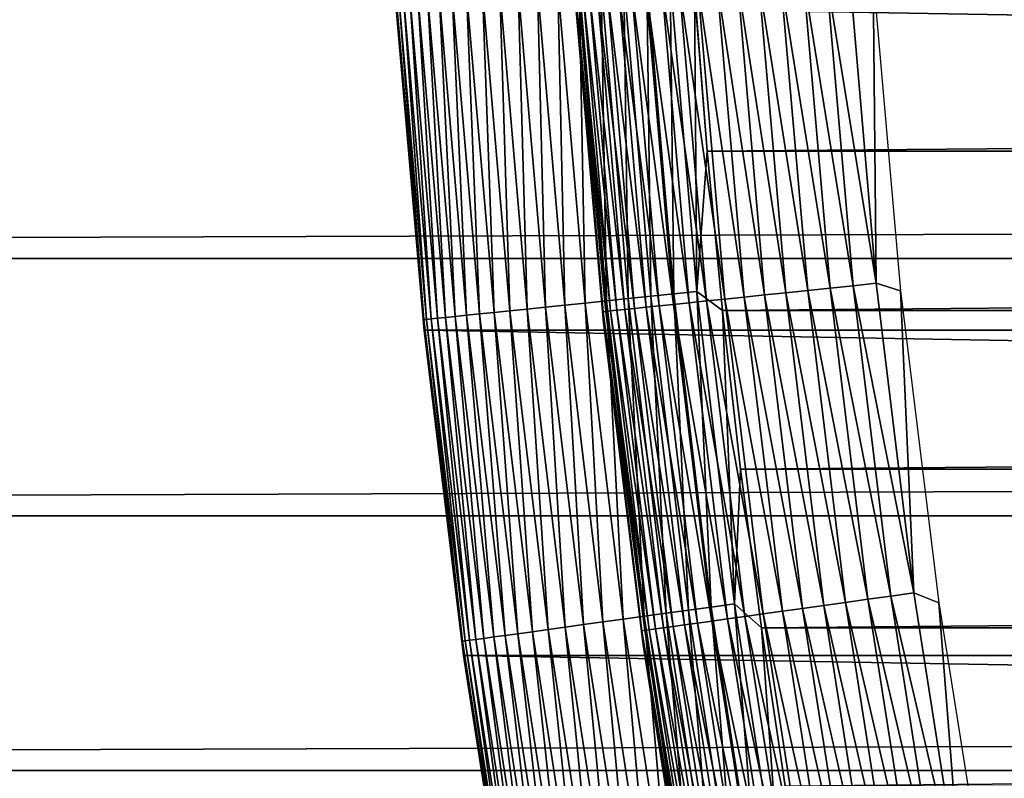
# Model space of a CAD drawing. Header units: millimetres. Extents: x -161 to 161, y -94 to 1149.
# Tile 139 of 256: x -107.93 to -104.64, y -62.33 to -59.79. Entities that reach past the tile are written whole.
import ezdxf

# ---------------------------------------------------------------- set-up
doc = ezdxf.new("R2010")
doc.units = ezdxf.units.MM
doc.header["$LTSCALE"] = 81.481481
for name, color, linetype in [('371', 7, 'CONTINUOUS'), ('376', 7, 'CONTINUOUS'), ('432', 7, 'CONTINUOUS'), ('433', 7, 'CONTINUOUS'), ('434', 7, 'CONTINUOUS'), ('436', 7, 'CONTINUOUS'), ('439', 7, 'CONTINUOUS')]:
    doc.layers.add(name, color=color, linetype=linetype)

msp = doc.modelspace()

# ---------------------------------------------------------------- linework, layer by layer
at = {"layer": '371', "color": 7, "linetype": 'CONTINUOUS', "true_color": 0xffe664}
for points in [[(-129, -59.7244, 22.9464), (-129, -60.5923, 22.8478), (129, -59.7244, 22.9464), (-129, -59.7244, 22.9464)], [(129, -59.7244, 22.9464), (-129, -60.5923, 22.8478), (129, -60.5923, 22.8478), (129, -59.7244, 22.9464)], [(-129, -60.5923, 22.8478), (-129, -61.4536, 22.7169), (129, -60.5923, 22.8478), (-129, -60.5923, 22.8478)], [(129, -60.5923, 22.8478), (-129, -61.4536, 22.7169), (129, -61.4536, 22.7169), (129, -60.5923, 22.8478)], [(-129, -61.4536, 22.7169), (-129, -62.3054, 22.5541), (129, -61.4536, 22.7169), (-129, -61.4536, 22.7169)], [(129, -61.4536, 22.7169), (-129, -62.3054, 22.5541), (129, -62.3054, 22.5541), (129, -61.4536, 22.7169)], [(-129, -62.3054, 22.5541), (-129, -63.153, 22.3582), (129, -62.3054, 22.5541), (-129, -62.3054, 22.5541)], [(129, -62.3054, 22.5541), (-129, -63.153, 22.3582), (129, -63.153, 22.3582), (129, -62.3054, 22.5541)]]:
    msp.add_3dface(points, dxfattribs=at)
at = {"layer": '376', "color": 7, "linetype": 'CONTINUOUS', "true_color": 0xffe664}
for points in [[(-129, -46.6303, -30.7096), (129, -46.6303, -30.7096), (-129, -68.4697, -30.7096), (-129, -46.6303, -30.7096)], [(-129, -68.4697, -30.7096), (129, -46.6303, -30.7096), (129, -68.4697, -30.7096), (-129, -68.4697, -30.7096)]]:
    msp.add_3dface(points, dxfattribs=at)
at = {"layer": '432', "linetype": 'CONTINUOUS'}
for points in [[(-106.5799, -60.8324, -47.2096), (-106.6743, -59.7405, -47.2096), (-106.5799, -60.8322, -66.2096), (-106.5799, -60.8324, -47.2096)], [(-106.5799, -60.8322, -66.2096), (-106.6743, -59.7405, -47.2096), (-106.6742, -59.7418, -66.2096), (-106.5799, -60.8322, -66.2096)], [(-106.4477, -61.9203, -66.2096), (-106.5799, -60.8324, -47.2096), (-106.5799, -60.8322, -66.2096), (-106.4477, -61.9203, -66.2096)], [(-106.4478, -61.9205, -47.2096), (-106.5799, -60.8324, -47.2096), (-106.4477, -61.9203, -66.2096), (-106.4478, -61.9205, -47.2096)], [(-106.278, -63.0038, -66.2096), (-106.4478, -61.9205, -47.2096), (-106.4477, -61.9203, -66.2096), (-106.278, -63.0038, -66.2096)], [(-106.2782, -63.0034, -47.2096), (-106.4478, -61.9205, -47.2096), (-106.278, -63.0038, -66.2096), (-106.2782, -63.0034, -47.2096)]]:
    msp.add_3dface(points, dxfattribs=at)
at = {"layer": '433', "linetype": 'CONTINUOUS'}
for points in [[(-105.6326, -60.2328, -46.2096), (-44.3254, -59.6987, -46.2096), (-105.6746, -59.6987, -46.2096), (-105.6326, -60.2328, -46.2096)], [(-44.3674, -60.2328, -46.2096), (-44.3254, -59.6987, -46.2096), (-105.6326, -60.2328, -46.2096), (-44.3674, -60.2328, -46.2096)], [(-105.5814, -60.7656, -46.2096), (-44.3674, -60.2328, -46.2096), (-105.6326, -60.2328, -46.2096), (-105.5814, -60.7656, -46.2096)], [(-44.4186, -60.7656, -46.2096), (-44.3674, -60.2328, -46.2096), (-105.5814, -60.7656, -46.2096), (-44.4186, -60.7656, -46.2096)], [(-105.5208, -61.2972, -46.2096), (-44.4186, -60.7656, -46.2096), (-105.5814, -60.7656, -46.2096), (-105.5208, -61.2972, -46.2096)], [(-44.4792, -61.2972, -46.2096), (-44.4186, -60.7656, -46.2096), (-105.5208, -61.2972, -46.2096), (-44.4792, -61.2972, -46.2096)], [(-105.451, -61.8275, -46.2096), (-44.4792, -61.2972, -46.2096), (-105.5208, -61.2972, -46.2096), (-105.451, -61.8275, -46.2096)], [(-44.549, -61.8276, -46.2096), (-44.4792, -61.2972, -46.2096), (-105.451, -61.8275, -46.2096), (-44.549, -61.8276, -46.2096)], [(-105.3718, -62.3574, -46.2096), (-44.549, -61.8276, -46.2096), (-105.451, -61.8275, -46.2096), (-105.3718, -62.3574, -46.2096)], [(-44.6282, -62.3574, -46.2096), (-44.549, -61.8276, -46.2096), (-105.3718, -62.3574, -46.2096), (-44.6282, -62.3574, -46.2096)]]:
    msp.add_3dface(points, dxfattribs=at)
at = {"layer": '434', "linetype": 'CONTINUOUS'}
for points in [[(-43.3258, -59.7418, -66.2096), (-43.4201, -60.8322, -66.2096), (-106.6742, -59.7418, -66.2096), (-43.3258, -59.7418, -66.2096)], [(-43.4201, -60.8322, -66.2096), (-106.5799, -60.8322, -66.2096), (-106.6742, -59.7418, -66.2096), (-43.4201, -60.8322, -66.2096)], [(-43.4201, -60.8322, -66.2096), (-43.5523, -61.9203, -66.2096), (-106.5799, -60.8322, -66.2096), (-43.4201, -60.8322, -66.2096)], [(-43.5523, -61.9203, -66.2096), (-106.4477, -61.9203, -66.2096), (-106.5799, -60.8322, -66.2096), (-43.5523, -61.9203, -66.2096)], [(-43.5523, -61.9203, -66.2096), (-43.722, -63.0038, -66.2096), (-106.4477, -61.9203, -66.2096), (-43.5523, -61.9203, -66.2096)], [(-43.722, -63.0038, -66.2096), (-106.278, -63.0038, -66.2096), (-106.4477, -61.9203, -66.2096), (-43.722, -63.0038, -66.2096)]]:
    msp.add_3dface(points, dxfattribs=at)
at = {"layer": '436', "linetype": 'CONTINUOUS'}
for points in [[(-105.8964, -60.7262, -46.2586), (-105.9114, -59.6644, -46.2372), (-105.9868, -59.6696, -46.2586), (-105.8964, -60.7262, -46.2586)], [(-105.8212, -60.7185, -46.2372), (-105.8345, -59.6591, -46.2219), (-105.9114, -59.6644, -46.2372), (-105.8212, -60.7185, -46.2372)], [(-105.8212, -60.7185, -46.2372), (-105.9114, -59.6644, -46.2372), (-105.8964, -60.7262, -46.2586), (-105.8212, -60.7185, -46.2372)], [(-105.7445, -60.7106, -46.2219), (-105.7566, -59.6538, -46.2126), (-105.8345, -59.6591, -46.2219), (-105.7445, -60.7106, -46.2219)], [(-105.7445, -60.7106, -46.2219), (-105.8345, -59.6591, -46.2219), (-105.8212, -60.7185, -46.2372), (-105.7445, -60.7106, -46.2219)], [(-105.6668, -60.7026, -46.2126), (-105.6746, -59.6987, -46.2096), (-105.7566, -59.6538, -46.2126), (-105.6668, -60.7026, -46.2126)], [(-105.6668, -60.7026, -46.2126), (-105.7566, -59.6538, -46.2126), (-105.7445, -60.7106, -46.2219), (-105.6668, -60.7026, -46.2126)], [(-106.3457, -60.7724, -46.5607), (-106.3843, -59.6967, -46.5029), (-106.4375, -59.7004, -46.5607), (-106.3457, -60.7724, -46.5607)], [(-106.2927, -60.767, -46.5029), (-106.3267, -59.6928, -46.4496), (-106.3843, -59.6967, -46.5029), (-106.2927, -60.767, -46.5029)], [(-106.2927, -60.767, -46.5029), (-106.3843, -59.6967, -46.5029), (-106.3457, -60.7724, -46.5607), (-106.2927, -60.767, -46.5029)], [(-106.2353, -60.7611, -46.4496), (-106.2652, -59.6886, -46.4009), (-106.3267, -59.6928, -46.4496), (-106.2353, -60.7611, -46.4496)], [(-106.2353, -60.7611, -46.4496), (-106.3267, -59.6928, -46.4496), (-106.2927, -60.767, -46.5029), (-106.2353, -60.7611, -46.4496)], [(-106.1739, -60.7548, -46.4009), (-106.2, -59.6841, -46.3572), (-106.2652, -59.6886, -46.4009), (-106.1739, -60.7548, -46.4009)], [(-106.1739, -60.7548, -46.4009), (-106.2652, -59.6886, -46.4009), (-106.2353, -60.7611, -46.4496), (-106.1739, -60.7548, -46.4009)], [(-106.1089, -60.7481, -46.3572), (-106.1316, -59.6795, -46.3187), (-106.2, -59.6841, -46.3572), (-106.1089, -60.7481, -46.3572)], [(-106.1089, -60.7481, -46.3572), (-106.2, -59.6841, -46.3572), (-106.1739, -60.7548, -46.4009), (-106.1089, -60.7481, -46.3572)], [(-106.0407, -60.7411, -46.3187), (-106.0604, -59.6746, -46.2858), (-106.1316, -59.6795, -46.3187), (-106.0407, -60.7411, -46.3187)], [(-106.0407, -60.7411, -46.3187), (-106.1316, -59.6795, -46.3187), (-106.1089, -60.7481, -46.3572), (-106.0407, -60.7411, -46.3187)], [(-105.9698, -60.7338, -46.2858), (-105.9868, -59.6696, -46.2586), (-106.0604, -59.6746, -46.2858), (-105.9698, -60.7338, -46.2858)], [(-105.9698, -60.7338, -46.2858), (-106.0604, -59.6746, -46.2858), (-106.0407, -60.7411, -46.3187), (-105.9698, -60.7338, -46.2858)], [(-105.8964, -60.7262, -46.2586), (-105.9868, -59.6696, -46.2586), (-105.9698, -60.7338, -46.2858), (-105.8964, -60.7262, -46.2586)], [(-105.6326, -60.2328, -46.2096), (-105.6746, -59.6987, -46.2096), (-105.6668, -60.7026, -46.2126), (-105.6326, -60.2328, -46.2096)], [(-106.6743, -59.7405, -47.2096), (-106.5806, -60.7966, -47.1325), (-106.673, -59.7165, -47.1325), (-106.6743, -59.7405, -47.2096)], [(-106.5806, -60.7966, -47.1325), (-106.6639, -59.7159, -47.0544), (-106.673, -59.7165, -47.1325), (-106.5806, -60.7966, -47.1325)], [(-106.5715, -60.7956, -47.0544), (-106.6487, -59.7148, -46.9773), (-106.6639, -59.7159, -47.0544), (-106.5715, -60.7956, -47.0544)], [(-106.5715, -60.7956, -47.0544), (-106.6639, -59.7159, -47.0544), (-106.5806, -60.7966, -47.1325), (-106.5715, -60.7956, -47.0544)], [(-106.5563, -60.7941, -46.9773), (-106.6275, -59.7134, -46.9017), (-106.6487, -59.7148, -46.9773), (-106.5563, -60.7941, -46.9773)], [(-106.5563, -60.7941, -46.9773), (-106.6487, -59.7148, -46.9773), (-106.5715, -60.7956, -47.0544), (-106.5563, -60.7941, -46.9773)], [(-106.5352, -60.7919, -46.9017), (-106.6005, -59.7115, -46.8279), (-106.6275, -59.7134, -46.9017), (-106.5352, -60.7919, -46.9017)], [(-106.5352, -60.7919, -46.9017), (-106.6275, -59.7134, -46.9017), (-106.5563, -60.7941, -46.9773), (-106.5352, -60.7919, -46.9017)], [(-106.5082, -60.7891, -46.8279), (-106.5677, -59.7093, -46.7565), (-106.6005, -59.7115, -46.8279), (-106.5082, -60.7891, -46.8279)], [(-106.5082, -60.7891, -46.8279), (-106.6005, -59.7115, -46.8279), (-106.5352, -60.7919, -46.9017), (-106.5082, -60.7891, -46.8279)], [(-106.4756, -60.7858, -46.7565), (-106.5295, -59.7067, -46.6879), (-106.5677, -59.7093, -46.7565), (-106.4756, -60.7858, -46.7565)], [(-106.4756, -60.7858, -46.7565), (-106.5677, -59.7093, -46.7565), (-106.5082, -60.7891, -46.8279), (-106.4756, -60.7858, -46.7565)], [(-106.4374, -60.7819, -46.6879), (-106.486, -59.7037, -46.6225), (-106.5295, -59.7067, -46.6879), (-106.4374, -60.7819, -46.6879)], [(-106.4374, -60.7819, -46.6879), (-106.5295, -59.7067, -46.6879), (-106.4756, -60.7858, -46.7565), (-106.4374, -60.7819, -46.6879)], [(-106.3941, -60.7774, -46.6225), (-106.4375, -59.7004, -46.5607), (-106.486, -59.7037, -46.6225), (-106.3941, -60.7774, -46.6225)], [(-106.3941, -60.7774, -46.6225), (-106.486, -59.7037, -46.6225), (-106.4374, -60.7819, -46.6879), (-106.3941, -60.7774, -46.6225)], [(-106.3457, -60.7724, -46.5607), (-106.4375, -59.7004, -46.5607), (-106.3941, -60.7774, -46.6225), (-106.3457, -60.7724, -46.5607)], [(-106.6743, -59.7405, -47.2096), (-106.5799, -60.8324, -47.2096), (-106.5806, -60.7966, -47.1325), (-106.6743, -59.7405, -47.2096)], [(-105.5814, -60.7656, -46.2096), (-105.6326, -60.2328, -46.2096), (-105.6668, -60.7026, -46.2126), (-105.5814, -60.7656, -46.2096)], [(-105.77, -61.7792, -46.2586), (-105.8212, -60.7185, -46.2372), (-105.8964, -60.7262, -46.2586), (-105.77, -61.7792, -46.2586)], [(-105.695, -61.7689, -46.2372), (-105.7445, -60.7106, -46.2219), (-105.8212, -60.7185, -46.2372), (-105.695, -61.7689, -46.2372)], [(-105.695, -61.7689, -46.2372), (-105.8212, -60.7185, -46.2372), (-105.77, -61.7792, -46.2586), (-105.695, -61.7689, -46.2372)], [(-105.6186, -61.7584, -46.2219), (-105.6668, -60.7026, -46.2126), (-105.7445, -60.7106, -46.2219), (-105.6186, -61.7584, -46.2219)], [(-105.6186, -61.7584, -46.2219), (-105.7445, -60.7106, -46.2219), (-105.695, -61.7689, -46.2372), (-105.6186, -61.7584, -46.2219)], [(-105.5413, -61.7478, -46.2126), (-105.5814, -60.7656, -46.2096), (-105.6668, -60.7026, -46.2126), (-105.5413, -61.7478, -46.2126)], [(-105.5413, -61.7478, -46.2126), (-105.6668, -60.7026, -46.2126), (-105.6186, -61.7584, -46.2219), (-105.5413, -61.7478, -46.2126)], [(-106.0463, -61.8172, -46.4009), (-106.1089, -60.7481, -46.3572), (-106.1739, -60.7548, -46.4009), (-106.0463, -61.8172, -46.4009)], [(-105.9816, -61.8083, -46.3572), (-106.0407, -60.7411, -46.3187), (-106.1089, -60.7481, -46.3572), (-105.9816, -61.8083, -46.3572)], [(-105.9816, -61.8083, -46.3572), (-106.1089, -60.7481, -46.3572), (-106.0463, -61.8172, -46.4009), (-105.9816, -61.8083, -46.3572)], [(-105.9137, -61.799, -46.3187), (-105.9698, -60.7338, -46.2858), (-106.0407, -60.7411, -46.3187), (-105.9137, -61.799, -46.3187)], [(-105.9137, -61.799, -46.3187), (-106.0407, -60.7411, -46.3187), (-105.9816, -61.8083, -46.3572), (-105.9137, -61.799, -46.3187)], [(-105.843, -61.7893, -46.2858), (-105.8964, -60.7262, -46.2586), (-105.9698, -60.7338, -46.2858), (-105.843, -61.7893, -46.2858)], [(-105.843, -61.7893, -46.2858), (-105.9698, -60.7338, -46.2858), (-105.9137, -61.799, -46.3187), (-105.843, -61.7893, -46.2858)], [(-105.77, -61.7792, -46.2586), (-105.8964, -60.7262, -46.2586), (-105.843, -61.7893, -46.2858), (-105.77, -61.7792, -46.2586)], [(-106.3793, -61.863, -46.8279), (-106.4756, -60.7858, -46.7565), (-106.5082, -60.7891, -46.8279), (-106.3793, -61.863, -46.8279)], [(-106.3468, -61.8585, -46.7565), (-106.4374, -60.7819, -46.6879), (-106.4756, -60.7858, -46.7565), (-106.3468, -61.8585, -46.7565)], [(-106.3468, -61.8585, -46.7565), (-106.4756, -60.7858, -46.7565), (-106.3793, -61.863, -46.8279), (-106.3468, -61.8585, -46.7565)], [(-106.3088, -61.8533, -46.6879), (-106.3941, -60.7774, -46.6225), (-106.4374, -60.7819, -46.6879), (-106.3088, -61.8533, -46.6879)], [(-106.3088, -61.8533, -46.6879), (-106.4374, -60.7819, -46.6879), (-106.3468, -61.8585, -46.7565), (-106.3088, -61.8533, -46.6879)], [(-106.2656, -61.8474, -46.6225), (-106.3457, -60.7724, -46.5607), (-106.3941, -60.7774, -46.6225), (-106.2656, -61.8474, -46.6225)], [(-106.2656, -61.8474, -46.6225), (-106.3941, -60.7774, -46.6225), (-106.3088, -61.8533, -46.6879), (-106.2656, -61.8474, -46.6225)], [(-106.2174, -61.8407, -46.5607), (-106.2927, -60.767, -46.5029), (-106.3457, -60.7724, -46.5607), (-106.2174, -61.8407, -46.5607)], [(-106.2174, -61.8407, -46.5607), (-106.3457, -60.7724, -46.5607), (-106.2656, -61.8474, -46.6225), (-106.2174, -61.8407, -46.5607)], [(-106.1646, -61.8335, -46.5029), (-106.2353, -60.7611, -46.4496), (-106.2927, -60.767, -46.5029), (-106.1646, -61.8335, -46.5029)], [(-106.1646, -61.8335, -46.5029), (-106.2927, -60.767, -46.5029), (-106.2174, -61.8407, -46.5607), (-106.1646, -61.8335, -46.5029)], [(-106.1075, -61.8256, -46.4496), (-106.1739, -60.7548, -46.4009), (-106.2353, -60.7611, -46.4496), (-106.1075, -61.8256, -46.4496)], [(-106.1075, -61.8256, -46.4496), (-106.2353, -60.7611, -46.4496), (-106.1646, -61.8335, -46.5029), (-106.1075, -61.8256, -46.4496)], [(-106.0463, -61.8172, -46.4009), (-106.1739, -60.7548, -46.4009), (-106.1075, -61.8256, -46.4496), (-106.0463, -61.8172, -46.4009)], [(-105.5208, -61.2972, -46.2096), (-105.5814, -60.7656, -46.2096), (-105.5413, -61.7478, -46.2126), (-105.5208, -61.2972, -46.2096)], [(-106.4513, -61.8729, -47.1325), (-106.5715, -60.7956, -47.0544), (-106.5806, -60.7966, -47.1325), (-106.4513, -61.8729, -47.1325)], [(-106.5799, -60.8324, -47.2096), (-106.4513, -61.8729, -47.1325), (-106.5806, -60.7966, -47.1325), (-106.5799, -60.8324, -47.2096)], [(-106.4423, -61.8716, -47.0544), (-106.5563, -60.7941, -46.9773), (-106.5715, -60.7956, -47.0544), (-106.4423, -61.8716, -47.0544)], [(-106.4423, -61.8716, -47.0544), (-106.5715, -60.7956, -47.0544), (-106.4513, -61.8729, -47.1325), (-106.4423, -61.8716, -47.0544)], [(-106.4272, -61.8696, -46.9773), (-106.5352, -60.7919, -46.9017), (-106.5563, -60.7941, -46.9773), (-106.4272, -61.8696, -46.9773)], [(-106.4272, -61.8696, -46.9773), (-106.5563, -60.7941, -46.9773), (-106.4423, -61.8716, -47.0544), (-106.4272, -61.8696, -46.9773)], [(-106.4062, -61.8667, -46.9017), (-106.5082, -60.7891, -46.8279), (-106.5352, -60.7919, -46.9017), (-106.4062, -61.8667, -46.9017)], [(-106.4062, -61.8667, -46.9017), (-106.5352, -60.7919, -46.9017), (-106.4272, -61.8696, -46.9773), (-106.4062, -61.8667, -46.9017)], [(-106.3793, -61.863, -46.8279), (-106.5082, -60.7891, -46.8279), (-106.4062, -61.8667, -46.9017), (-106.3793, -61.863, -46.8279)], [(-106.5799, -60.8324, -47.2096), (-106.4478, -61.9205, -47.2096), (-106.4513, -61.8729, -47.1325), (-106.5799, -60.8324, -47.2096)], [(-105.451, -61.8275, -46.2096), (-105.5208, -61.2972, -46.2096), (-105.5413, -61.7478, -46.2126), (-105.451, -61.8275, -46.2096)], [(-105.6076, -62.8273, -46.2586), (-105.695, -61.7689, -46.2372), (-105.77, -61.7792, -46.2586), (-105.6076, -62.8273, -46.2586)], [(-105.5331, -62.8144, -46.2372), (-105.6186, -61.7584, -46.2219), (-105.695, -61.7689, -46.2372), (-105.5331, -62.8144, -46.2372)], [(-105.5331, -62.8144, -46.2372), (-105.695, -61.7689, -46.2372), (-105.6076, -62.8273, -46.2586), (-105.5331, -62.8144, -46.2372)], [(-105.4571, -62.8013, -46.2219), (-105.5413, -61.7478, -46.2126), (-105.6186, -61.7584, -46.2219), (-105.4571, -62.8013, -46.2219)], [(-105.4571, -62.8013, -46.2219), (-105.6186, -61.7584, -46.2219), (-105.5331, -62.8144, -46.2372), (-105.4571, -62.8013, -46.2219)], [(-105.3802, -62.7881, -46.2126), (-105.451, -61.8275, -46.2096), (-105.5413, -61.7478, -46.2126), (-105.3802, -62.7881, -46.2126)], [(-105.3802, -62.7881, -46.2126), (-105.5413, -61.7478, -46.2126), (-105.4571, -62.8013, -46.2219), (-105.3802, -62.7881, -46.2126)], [(-105.8182, -62.8636, -46.3572), (-105.9137, -61.799, -46.3187), (-105.9816, -61.8083, -46.3572), (-105.8182, -62.8636, -46.3572)], [(-105.7506, -62.8519, -46.3187), (-105.843, -61.7893, -46.2858), (-105.9137, -61.799, -46.3187), (-105.7506, -62.8519, -46.3187)], [(-105.7506, -62.8519, -46.3187), (-105.9137, -61.799, -46.3187), (-105.8182, -62.8636, -46.3572), (-105.7506, -62.8519, -46.3187)], [(-105.6803, -62.8398, -46.2858), (-105.77, -61.7792, -46.2586), (-105.843, -61.7893, -46.2858), (-105.6803, -62.8398, -46.2858)], [(-105.6803, -62.8398, -46.2858), (-105.843, -61.7893, -46.2858), (-105.7506, -62.8519, -46.3187), (-105.6803, -62.8398, -46.2858)], [(-105.6076, -62.8273, -46.2586), (-105.77, -61.7792, -46.2586), (-105.6803, -62.8398, -46.2858), (-105.6076, -62.8273, -46.2586)], [(-106.1006, -62.9123, -46.6225), (-106.2174, -61.8407, -46.5607), (-106.2656, -61.8474, -46.6225), (-106.1006, -62.9123, -46.6225)], [(-106.0527, -62.904, -46.5607), (-106.1646, -61.8335, -46.5029), (-106.2174, -61.8407, -46.5607), (-106.0527, -62.904, -46.5607)], [(-106.0527, -62.904, -46.5607), (-106.2174, -61.8407, -46.5607), (-106.1006, -62.9123, -46.6225), (-106.0527, -62.904, -46.5607)], [(-106.0002, -62.895, -46.5029), (-106.1075, -61.8256, -46.4496), (-106.1646, -61.8335, -46.5029), (-106.0002, -62.895, -46.5029)], [(-106.0002, -62.895, -46.5029), (-106.1646, -61.8335, -46.5029), (-106.0527, -62.904, -46.5607), (-106.0002, -62.895, -46.5029)], [(-105.9434, -62.8852, -46.4496), (-106.0463, -61.8172, -46.4009), (-106.1075, -61.8256, -46.4496), (-105.9434, -62.8852, -46.4496)], [(-105.9434, -62.8852, -46.4496), (-106.1075, -61.8256, -46.4496), (-106.0002, -62.895, -46.5029), (-105.9434, -62.8852, -46.4496)], [(-105.8826, -62.8747, -46.4009), (-105.9816, -61.8083, -46.3572), (-106.0463, -61.8172, -46.4009), (-105.8826, -62.8747, -46.4009)], [(-105.8826, -62.8747, -46.4009), (-106.0463, -61.8172, -46.4009), (-105.9434, -62.8852, -46.4496), (-105.8826, -62.8747, -46.4009)], [(-105.8182, -62.8636, -46.3572), (-105.9816, -61.8083, -46.3572), (-105.8826, -62.8747, -46.4009), (-105.8182, -62.8636, -46.3572)], [(-105.3718, -62.3574, -46.2096), (-105.451, -61.8275, -46.2096), (-105.3802, -62.7881, -46.2126), (-105.3718, -62.3574, -46.2096)], [(-106.2854, -62.9441, -47.1325), (-106.4423, -61.8716, -47.0544), (-106.4513, -61.8729, -47.1325), (-106.2854, -62.9441, -47.1325)], [(-106.4478, -61.9205, -47.2096), (-106.2854, -62.9441, -47.1325), (-106.4513, -61.8729, -47.1325), (-106.4478, -61.9205, -47.2096)], [(-106.2764, -62.9426, -47.0544), (-106.4272, -61.8696, -46.9773), (-106.4423, -61.8716, -47.0544), (-106.2764, -62.9426, -47.0544)], [(-106.2764, -62.9426, -47.0544), (-106.4423, -61.8716, -47.0544), (-106.2854, -62.9441, -47.1325), (-106.2764, -62.9426, -47.0544)], [(-106.2614, -62.94, -46.9773), (-106.4062, -61.8667, -46.9017), (-106.4272, -61.8696, -46.9773), (-106.2614, -62.94, -46.9773)], [(-106.2614, -62.94, -46.9773), (-106.4272, -61.8696, -46.9773), (-106.2764, -62.9426, -47.0544), (-106.2614, -62.94, -46.9773)], [(-106.2405, -62.9364, -46.9017), (-106.3793, -61.863, -46.8279), (-106.4062, -61.8667, -46.9017), (-106.2405, -62.9364, -46.9017)], [(-106.2405, -62.9364, -46.9017), (-106.4062, -61.8667, -46.9017), (-106.2614, -62.94, -46.9773), (-106.2405, -62.9364, -46.9017)], [(-106.2137, -62.9318, -46.8279), (-106.3468, -61.8585, -46.7565), (-106.3793, -61.863, -46.8279), (-106.2137, -62.9318, -46.8279)], [(-106.2137, -62.9318, -46.8279), (-106.3793, -61.863, -46.8279), (-106.2405, -62.9364, -46.9017), (-106.2137, -62.9318, -46.8279)], [(-106.1814, -62.9262, -46.7565), (-106.3088, -61.8533, -46.6879), (-106.3468, -61.8585, -46.7565), (-106.1814, -62.9262, -46.7565)], [(-106.1814, -62.9262, -46.7565), (-106.3468, -61.8585, -46.7565), (-106.2137, -62.9318, -46.8279), (-106.1814, -62.9262, -46.7565)], [(-106.1436, -62.9197, -46.6879), (-106.2656, -61.8474, -46.6225), (-106.3088, -61.8533, -46.6879), (-106.1436, -62.9197, -46.6879)], [(-106.1436, -62.9197, -46.6879), (-106.3088, -61.8533, -46.6879), (-106.1814, -62.9262, -46.7565), (-106.1436, -62.9197, -46.6879)], [(-106.1006, -62.9123, -46.6225), (-106.2656, -61.8474, -46.6225), (-106.1436, -62.9197, -46.6879), (-106.1006, -62.9123, -46.6225)], [(-106.4478, -61.9205, -47.2096), (-106.2782, -63.0034, -47.2096), (-106.2854, -62.9441, -47.1325), (-106.4478, -61.9205, -47.2096)]]:
    msp.add_3dface(points, dxfattribs=at)
at = {"layer": '439', "color": 7, "linetype": 'CONTINUOUS', "true_color": 0xaaaaaa}
for points in [[(-105.5085, -60.7211, -46.9572), (-105.665, -59.6707, -47.0009), (-105.5998, -59.6662, -46.9572), (-105.5085, -60.7211, -46.9572)], [(-105.4403, -60.714, -46.9187), (-105.5998, -59.6662, -46.9572), (-105.5314, -59.6614, -46.9187), (-105.4403, -60.714, -46.9187)], [(-105.5085, -60.7211, -46.9572), (-105.5998, -59.6662, -46.9572), (-105.4403, -60.714, -46.9187), (-105.5085, -60.7211, -46.9572)], [(-105.3694, -60.7066, -46.8858), (-105.5314, -59.6614, -46.9187), (-105.4602, -59.6565, -46.8858), (-105.3694, -60.7066, -46.8858)], [(-105.4403, -60.714, -46.9187), (-105.5314, -59.6614, -46.9187), (-105.3694, -60.7066, -46.8858), (-105.4403, -60.714, -46.9187)], [(-105.296, -60.699, -46.8586), (-105.4602, -59.6565, -46.8858), (-105.3867, -59.6514, -46.8586), (-105.296, -60.699, -46.8586)], [(-105.3694, -60.7066, -46.8858), (-105.4602, -59.6565, -46.8858), (-105.296, -60.699, -46.8586), (-105.3694, -60.7066, -46.8858)], [(-105.2208, -60.6912, -46.8372), (-105.3867, -59.6514, -46.8586), (-105.3112, -59.6462, -46.8372), (-105.2208, -60.6912, -46.8372)], [(-105.296, -60.699, -46.8586), (-105.3867, -59.6514, -46.8586), (-105.2208, -60.6912, -46.8372), (-105.296, -60.699, -46.8586)], [(-105.1441, -60.6832, -46.8219), (-105.3112, -59.6462, -46.8372), (-105.2343, -59.6409, -46.8219), (-105.1441, -60.6832, -46.8219)], [(-105.2208, -60.6912, -46.8372), (-105.3112, -59.6462, -46.8372), (-105.1441, -60.6832, -46.8219), (-105.2208, -60.6912, -46.8372)], [(-105.0665, -60.6751, -46.8126), (-105.2343, -59.6409, -46.8219), (-105.1564, -59.6355, -46.8126), (-105.0665, -60.6751, -46.8126)], [(-105.1441, -60.6832, -46.8219), (-105.2343, -59.6409, -46.8219), (-105.0665, -60.6751, -46.8126), (-105.1441, -60.6832, -46.8219)], [(-105.0665, -60.6751, -46.8126), (-105.1564, -59.6355, -46.8126), (-105.0766, -59.652, -46.8096), (-105.0665, -60.6751, -46.8126)], [(-104.985, -60.6999, -46.8096), (-105.0665, -60.6751, -46.8126), (-105.0766, -59.652, -46.8096), (-104.985, -60.6999, -46.8096)], [(-106.0728, -59.6989, -47.7325), (-105.9801, -60.7701, -47.7325), (-106.0741, -59.7229, -47.8096), (-106.0728, -59.6989, -47.7325)], [(-105.971, -60.7692, -47.6544), (-106.0728, -59.6989, -47.7325), (-106.0637, -59.6982, -47.6544), (-105.971, -60.7692, -47.6544)], [(-105.9801, -60.7701, -47.7325), (-106.0728, -59.6989, -47.7325), (-105.971, -60.7692, -47.6544), (-105.9801, -60.7701, -47.7325)], [(-105.9559, -60.7676, -47.5773), (-106.0637, -59.6982, -47.6544), (-106.0485, -59.6972, -47.5773), (-105.9559, -60.7676, -47.5773)], [(-105.971, -60.7692, -47.6544), (-106.0637, -59.6982, -47.6544), (-105.9559, -60.7676, -47.5773), (-105.971, -60.7692, -47.6544)], [(-105.9348, -60.7654, -47.5017), (-106.0485, -59.6972, -47.5773), (-106.0273, -59.6957, -47.5017), (-105.9348, -60.7654, -47.5017)], [(-105.9559, -60.7676, -47.5773), (-106.0485, -59.6972, -47.5773), (-105.9348, -60.7654, -47.5017), (-105.9559, -60.7676, -47.5773)], [(-105.9078, -60.7626, -47.4279), (-106.0273, -59.6957, -47.5017), (-106.0003, -59.6939, -47.4279), (-105.9078, -60.7626, -47.4279)], [(-105.9348, -60.7654, -47.5017), (-106.0273, -59.6957, -47.5017), (-105.9078, -60.7626, -47.4279), (-105.9348, -60.7654, -47.5017)], [(-105.8751, -60.7592, -47.3565), (-106.0003, -59.6939, -47.4279), (-105.9675, -59.6916, -47.3565), (-105.8751, -60.7592, -47.3565)], [(-105.9078, -60.7626, -47.4279), (-106.0003, -59.6939, -47.4279), (-105.8751, -60.7592, -47.3565), (-105.9078, -60.7626, -47.4279)], [(-105.837, -60.7552, -47.2879), (-105.9675, -59.6916, -47.3565), (-105.9293, -59.6889, -47.2879), (-105.837, -60.7552, -47.2879)], [(-105.8751, -60.7592, -47.3565), (-105.9675, -59.6916, -47.3565), (-105.837, -60.7552, -47.2879), (-105.8751, -60.7592, -47.3565)], [(-105.7936, -60.7507, -47.2225), (-105.9293, -59.6889, -47.2879), (-105.8858, -59.6859, -47.2225), (-105.7936, -60.7507, -47.2225)], [(-105.837, -60.7552, -47.2879), (-105.9293, -59.6889, -47.2879), (-105.7936, -60.7507, -47.2225), (-105.837, -60.7552, -47.2879)], [(-105.7453, -60.7457, -47.1607), (-105.8858, -59.6859, -47.2225), (-105.8373, -59.6826, -47.1607), (-105.7453, -60.7457, -47.1607)], [(-105.7936, -60.7507, -47.2225), (-105.8858, -59.6859, -47.2225), (-105.7453, -60.7457, -47.1607), (-105.7936, -60.7507, -47.2225)], [(-105.6923, -60.7402, -47.1029), (-105.8373, -59.6826, -47.1607), (-105.7841, -59.6789, -47.1029), (-105.6923, -60.7402, -47.1029)], [(-105.7453, -60.7457, -47.1607), (-105.8373, -59.6826, -47.1607), (-105.6923, -60.7402, -47.1029), (-105.7453, -60.7457, -47.1607)], [(-105.6349, -60.7342, -47.0496), (-105.7841, -59.6789, -47.1029), (-105.7265, -59.6749, -47.0496), (-105.6349, -60.7342, -47.0496)], [(-105.6923, -60.7402, -47.1029), (-105.7841, -59.6789, -47.1029), (-105.6349, -60.7342, -47.0496), (-105.6923, -60.7402, -47.1029)], [(-105.5735, -60.7278, -47.0009), (-105.7265, -59.6749, -47.0496), (-105.665, -59.6707, -47.0009), (-105.5735, -60.7278, -47.0009)], [(-105.6349, -60.7342, -47.0496), (-105.7265, -59.6749, -47.0496), (-105.5735, -60.7278, -47.0009), (-105.6349, -60.7342, -47.0496)], [(-105.5735, -60.7278, -47.0009), (-105.665, -59.6707, -47.0009), (-105.5085, -60.7211, -46.9572), (-105.5735, -60.7278, -47.0009)], [(-106.0741, -59.7229, -47.8096), (-105.9801, -60.7701, -47.7325), (-105.9794, -60.8061, -47.8096), (-106.0741, -59.7229, -47.8096)], [(-105.018, -61.7218, -46.8219), (-105.2208, -60.6912, -46.8372), (-105.1441, -60.6832, -46.8219), (-105.018, -61.7218, -46.8219)], [(-104.9407, -61.7111, -46.8126), (-105.1441, -60.6832, -46.8219), (-105.0665, -60.6751, -46.8126), (-104.9407, -61.7111, -46.8126)], [(-105.018, -61.7218, -46.8219), (-105.1441, -60.6832, -46.8219), (-104.9407, -61.7111, -46.8126), (-105.018, -61.7218, -46.8219)], [(-104.9407, -61.7111, -46.8126), (-105.0665, -60.6751, -46.8126), (-104.985, -60.6999, -46.8096), (-104.9407, -61.7111, -46.8126)], [(-105.313, -61.7628, -46.9187), (-105.5085, -60.7211, -46.9572), (-105.4403, -60.714, -46.9187), (-105.313, -61.7628, -46.9187)], [(-105.2423, -61.753, -46.8858), (-105.4403, -60.714, -46.9187), (-105.3694, -60.7066, -46.8858), (-105.2423, -61.753, -46.8858)], [(-105.313, -61.7628, -46.9187), (-105.4403, -60.714, -46.9187), (-105.2423, -61.753, -46.8858), (-105.313, -61.7628, -46.9187)], [(-105.1693, -61.7428, -46.8586), (-105.3694, -60.7066, -46.8858), (-105.296, -60.699, -46.8586), (-105.1693, -61.7428, -46.8586)], [(-105.2423, -61.753, -46.8858), (-105.3694, -60.7066, -46.8858), (-105.1693, -61.7428, -46.8586), (-105.2423, -61.753, -46.8858)], [(-105.0944, -61.7324, -46.8372), (-105.296, -60.699, -46.8586), (-105.2208, -60.6912, -46.8372), (-105.0944, -61.7324, -46.8372)], [(-105.1693, -61.7428, -46.8586), (-105.296, -60.699, -46.8586), (-105.0944, -61.7324, -46.8372), (-105.1693, -61.7428, -46.8586)], [(-105.0944, -61.7324, -46.8372), (-105.2208, -60.6912, -46.8372), (-105.018, -61.7218, -46.8219), (-105.0944, -61.7324, -46.8372)], [(-104.8568, -61.7442, -46.8096), (-104.9407, -61.7111, -46.8126), (-104.985, -60.6999, -46.8096), (-104.8568, -61.7442, -46.8096)], [(-105.6648, -61.8117, -47.2225), (-105.837, -60.7552, -47.2879), (-105.7936, -60.7507, -47.2225), (-105.6648, -61.8117, -47.2225)], [(-105.6167, -61.805, -47.1607), (-105.7936, -60.7507, -47.2225), (-105.7453, -60.7457, -47.1607), (-105.6167, -61.805, -47.1607)], [(-105.6648, -61.8117, -47.2225), (-105.7936, -60.7507, -47.2225), (-105.6167, -61.805, -47.1607), (-105.6648, -61.8117, -47.2225)], [(-105.5639, -61.7977, -47.1029), (-105.7453, -60.7457, -47.1607), (-105.6923, -60.7402, -47.1029), (-105.5639, -61.7977, -47.1029)], [(-105.6167, -61.805, -47.1607), (-105.7453, -60.7457, -47.1607), (-105.5639, -61.7977, -47.1029), (-105.6167, -61.805, -47.1607)], [(-105.5067, -61.7897, -47.0496), (-105.6923, -60.7402, -47.1029), (-105.6349, -60.7342, -47.0496), (-105.5067, -61.7897, -47.0496)], [(-105.5639, -61.7977, -47.1029), (-105.6923, -60.7402, -47.1029), (-105.5067, -61.7897, -47.0496), (-105.5639, -61.7977, -47.1029)], [(-105.4456, -61.7812, -47.0009), (-105.6349, -60.7342, -47.0496), (-105.5735, -60.7278, -47.0009), (-105.4456, -61.7812, -47.0009)], [(-105.5067, -61.7897, -47.0496), (-105.6349, -60.7342, -47.0496), (-105.4456, -61.7812, -47.0009), (-105.5067, -61.7897, -47.0496)], [(-105.3809, -61.7722, -46.9572), (-105.5735, -60.7278, -47.0009), (-105.5085, -60.7211, -46.9572), (-105.3809, -61.7722, -46.9572)], [(-105.4456, -61.7812, -47.0009), (-105.5735, -60.7278, -47.0009), (-105.3809, -61.7722, -46.9572), (-105.4456, -61.7812, -47.0009)], [(-105.3809, -61.7722, -46.9572), (-105.5085, -60.7211, -46.9572), (-105.313, -61.7628, -46.9187), (-105.3809, -61.7722, -46.9572)], [(-105.8415, -61.8362, -47.6544), (-105.9801, -60.7701, -47.7325), (-105.971, -60.7692, -47.6544), (-105.8415, -61.8362, -47.6544)], [(-105.9801, -60.7701, -47.7325), (-105.8505, -61.8375, -47.7325), (-105.9794, -60.8061, -47.8096), (-105.9801, -60.7701, -47.7325)], [(-105.8505, -61.8375, -47.7325), (-105.9801, -60.7701, -47.7325), (-105.8415, -61.8362, -47.6544), (-105.8505, -61.8375, -47.7325)], [(-105.8264, -61.8341, -47.5773), (-105.971, -60.7692, -47.6544), (-105.9559, -60.7676, -47.5773), (-105.8264, -61.8341, -47.5773)], [(-105.8415, -61.8362, -47.6544), (-105.971, -60.7692, -47.6544), (-105.8264, -61.8341, -47.5773), (-105.8415, -61.8362, -47.6544)], [(-105.8053, -61.8312, -47.5017), (-105.9559, -60.7676, -47.5773), (-105.9348, -60.7654, -47.5017), (-105.8053, -61.8312, -47.5017)], [(-105.8264, -61.8341, -47.5773), (-105.9559, -60.7676, -47.5773), (-105.8053, -61.8312, -47.5017), (-105.8264, -61.8341, -47.5773)], [(-105.7785, -61.8275, -47.4279), (-105.9348, -60.7654, -47.5017), (-105.9078, -60.7626, -47.4279), (-105.7785, -61.8275, -47.4279)], [(-105.8053, -61.8312, -47.5017), (-105.9348, -60.7654, -47.5017), (-105.7785, -61.8275, -47.4279), (-105.8053, -61.8312, -47.5017)], [(-105.746, -61.823, -47.3565), (-105.9078, -60.7626, -47.4279), (-105.8751, -60.7592, -47.3565), (-105.746, -61.823, -47.3565)], [(-105.7785, -61.8275, -47.4279), (-105.9078, -60.7626, -47.4279), (-105.746, -61.823, -47.3565), (-105.7785, -61.8275, -47.4279)], [(-105.708, -61.8177, -47.2879), (-105.8751, -60.7592, -47.3565), (-105.837, -60.7552, -47.2879), (-105.708, -61.8177, -47.2879)], [(-105.746, -61.823, -47.3565), (-105.8751, -60.7592, -47.3565), (-105.708, -61.8177, -47.2879), (-105.746, -61.823, -47.3565)], [(-105.708, -61.8177, -47.2879), (-105.837, -60.7552, -47.2879), (-105.6648, -61.8117, -47.2225), (-105.708, -61.8177, -47.2879)], [(-105.9794, -60.8061, -47.8096), (-105.8505, -61.8375, -47.7325), (-105.8469, -61.8852, -47.8096), (-105.9794, -60.8061, -47.8096)], [(-104.9321, -62.7687, -46.8372), (-105.1693, -61.7428, -46.8586), (-105.0944, -61.7324, -46.8372), (-104.9321, -62.7687, -46.8372)], [(-104.8561, -62.7554, -46.8219), (-105.0944, -61.7324, -46.8372), (-105.018, -61.7218, -46.8219), (-104.8561, -62.7554, -46.8219)], [(-104.9321, -62.7687, -46.8372), (-105.0944, -61.7324, -46.8372), (-104.8561, -62.7554, -46.8219), (-104.9321, -62.7687, -46.8372)], [(-104.7792, -62.742, -46.8126), (-105.018, -61.7218, -46.8219), (-104.9407, -61.7111, -46.8126), (-104.7792, -62.742, -46.8126)], [(-104.8561, -62.7554, -46.8219), (-105.018, -61.7218, -46.8219), (-104.7792, -62.742, -46.8126), (-104.8561, -62.7554, -46.8219)], [(-104.7792, -62.742, -46.8126), (-104.9407, -61.7111, -46.8126), (-104.8568, -61.7442, -46.8096), (-104.7792, -62.742, -46.8126)], [(-105.2171, -62.8183, -46.9572), (-105.4456, -61.7812, -47.0009), (-105.3809, -61.7722, -46.9572), (-105.2171, -62.8183, -46.9572)], [(-105.1495, -62.8066, -46.9187), (-105.3809, -61.7722, -46.9572), (-105.313, -61.7628, -46.9187), (-105.1495, -62.8066, -46.9187)], [(-105.2171, -62.8183, -46.9572), (-105.3809, -61.7722, -46.9572), (-105.1495, -62.8066, -46.9187), (-105.2171, -62.8183, -46.9572)], [(-105.0792, -62.7943, -46.8858), (-105.313, -61.7628, -46.9187), (-105.2423, -61.753, -46.8858), (-105.0792, -62.7943, -46.8858)], [(-105.1495, -62.8066, -46.9187), (-105.313, -61.7628, -46.9187), (-105.0792, -62.7943, -46.8858), (-105.1495, -62.8066, -46.9187)], [(-105.0066, -62.7817, -46.8586), (-105.2423, -61.753, -46.8858), (-105.1693, -61.7428, -46.8586), (-105.0066, -62.7817, -46.8586)], [(-105.0792, -62.7943, -46.8858), (-105.2423, -61.753, -46.8858), (-105.0066, -62.7817, -46.8586), (-105.0792, -62.7943, -46.8858)], [(-105.0066, -62.7817, -46.8586), (-105.1693, -61.7428, -46.8586), (-104.9321, -62.7687, -46.8372), (-105.0066, -62.7817, -46.8586)], [(-104.6923, -62.7836, -46.8096), (-104.7792, -62.742, -46.8126), (-104.8568, -61.7442, -46.8096), (-104.6923, -62.7836, -46.8096)], [(-105.4515, -62.8592, -47.1607), (-105.6648, -61.8117, -47.2225), (-105.6167, -61.805, -47.1607), (-105.4515, -62.8592, -47.1607)], [(-105.399, -62.8501, -47.1029), (-105.6167, -61.805, -47.1607), (-105.5639, -61.7977, -47.1029), (-105.399, -62.8501, -47.1029)], [(-105.4515, -62.8592, -47.1607), (-105.6167, -61.805, -47.1607), (-105.399, -62.8501, -47.1029), (-105.4515, -62.8592, -47.1607)], [(-105.3422, -62.8402, -47.0496), (-105.5639, -61.7977, -47.1029), (-105.5067, -61.7897, -47.0496), (-105.3422, -62.8402, -47.0496)], [(-105.399, -62.8501, -47.1029), (-105.5639, -61.7977, -47.1029), (-105.3422, -62.8402, -47.0496), (-105.399, -62.8501, -47.1029)], [(-105.2814, -62.8296, -47.0009), (-105.5067, -61.7897, -47.0496), (-105.4456, -61.7812, -47.0009), (-105.2814, -62.8296, -47.0009)], [(-105.3422, -62.8402, -47.0496), (-105.5067, -61.7897, -47.0496), (-105.2814, -62.8296, -47.0009), (-105.3422, -62.8402, -47.0496)], [(-105.2814, -62.8296, -47.0009), (-105.4456, -61.7812, -47.0009), (-105.2171, -62.8183, -46.9572), (-105.2814, -62.8296, -47.0009)], [(-105.6752, -62.8982, -47.6544), (-105.8505, -61.8375, -47.7325), (-105.8415, -61.8362, -47.6544), (-105.6752, -62.8982, -47.6544)], [(-105.8505, -61.8375, -47.7325), (-105.6842, -62.8998, -47.7325), (-105.8469, -61.8852, -47.8096), (-105.8505, -61.8375, -47.7325)], [(-105.6842, -62.8998, -47.7325), (-105.8505, -61.8375, -47.7325), (-105.6752, -62.8982, -47.6544), (-105.6842, -62.8998, -47.7325)], [(-105.6601, -62.8956, -47.5773), (-105.8415, -61.8362, -47.6544), (-105.8264, -61.8341, -47.5773), (-105.6601, -62.8956, -47.5773)], [(-105.6752, -62.8982, -47.6544), (-105.8415, -61.8362, -47.6544), (-105.6601, -62.8956, -47.5773), (-105.6752, -62.8982, -47.6544)], [(-105.6392, -62.892, -47.5017), (-105.8264, -61.8341, -47.5773), (-105.8053, -61.8312, -47.5017), (-105.6392, -62.892, -47.5017)], [(-105.6601, -62.8956, -47.5773), (-105.8264, -61.8341, -47.5773), (-105.6392, -62.892, -47.5017), (-105.6601, -62.8956, -47.5773)], [(-105.6125, -62.8873, -47.4279), (-105.8053, -61.8312, -47.5017), (-105.7785, -61.8275, -47.4279), (-105.6125, -62.8873, -47.4279)], [(-105.6392, -62.892, -47.5017), (-105.8053, -61.8312, -47.5017), (-105.6125, -62.8873, -47.4279), (-105.6392, -62.892, -47.5017)], [(-105.5802, -62.8817, -47.3565), (-105.7785, -61.8275, -47.4279), (-105.746, -61.823, -47.3565), (-105.5802, -62.8817, -47.3565)], [(-105.6125, -62.8873, -47.4279), (-105.7785, -61.8275, -47.4279), (-105.5802, -62.8817, -47.3565), (-105.6125, -62.8873, -47.4279)], [(-105.5424, -62.8751, -47.2879), (-105.746, -61.823, -47.3565), (-105.708, -61.8177, -47.2879), (-105.5424, -62.8751, -47.2879)], [(-105.5802, -62.8817, -47.3565), (-105.746, -61.823, -47.3565), (-105.5424, -62.8751, -47.2879), (-105.5802, -62.8817, -47.3565)], [(-105.4994, -62.8676, -47.2225), (-105.708, -61.8177, -47.2879), (-105.6648, -61.8117, -47.2225), (-105.4994, -62.8676, -47.2225)], [(-105.5424, -62.8751, -47.2879), (-105.708, -61.8177, -47.2879), (-105.4994, -62.8676, -47.2225), (-105.5424, -62.8751, -47.2879)], [(-105.4994, -62.8676, -47.2225), (-105.6648, -61.8117, -47.2225), (-105.4515, -62.8592, -47.1607), (-105.4994, -62.8676, -47.2225)], [(-105.8469, -61.8852, -47.8096), (-105.6842, -62.8998, -47.7325), (-105.6768, -62.9591, -47.8096), (-105.8469, -61.8852, -47.8096)]]:
    msp.add_3dface(points, dxfattribs=at)

doc.saveas('drawing.dxf')
